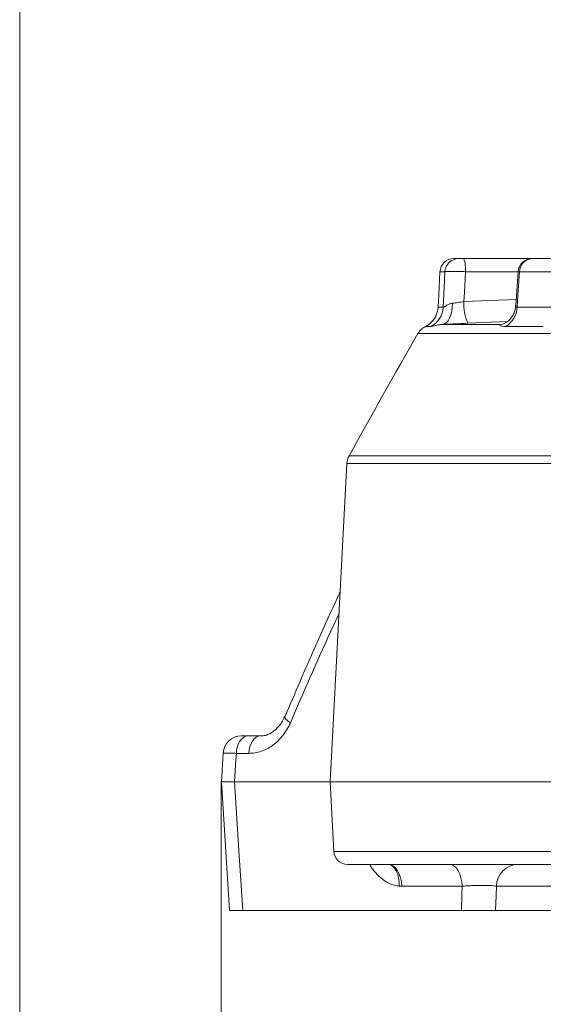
# Model space of a CAD drawing. Header units: millimetres. Extents: x 0 to 8410, y 0 to 5940.
# Tile 137 of 256: x 3323 to 3437, y 2217 to 2432. Entities that reach past the tile are written whole.
import ezdxf

# ---------------------------------------------------------------- set-up
doc = ezdxf.new("R2010")
doc.units = ezdxf.units.MM
doc.header["$LTSCALE"] = 10
doc.styles.add('SLDTEXTSTYLE0', font='TXT', dxfattribs={"width": 0.605})
doc.dimstyles.new('SLDDIMSTYLE6', dxfattribs={"dimtxt": 50, "dimasz": 50, "dimexe": 0, "dimexo": 0.0625, "dimgap": 12.5, "dimtad": 1, "dimtoh": 1, "dimdec": 0, "dimrnd": 1e-09, "dimzin": 12, "dimdsep": 46, "dimtxsty": 'SLDTEXTSTYLE0', "dimsah": 1, "dimcen": 0.09, "dimadec": 0, "dimazin": 0, "dimtfac": 1, "dimtofl": 0, "dimtmove": 0, "dimatfit": 3, "dimfxl": 1, "dimfrac": 2, "dimtolj": 1, "dimtzin": 12, "dimarcsym": 0})

# ---------------------------------------------------------------- blocks, each defined once
blk = doc.blocks.new('*D20')
at = {"color": 7, "linetype": 'Continuous', "lineweight": 0}
for p, q in [((3323.26, 2768.84), (3323.26, 2002.57)), ((3622.91, 2227.14), (3622.91, 2002.57)), ((3323.26, 2017.57), (3622.91, 2017.57))]:
    blk.add_line(p, q, dxfattribs=at)
for centre, start, end in [((3476.63, 2055.93), 153.4349, 206.5651), ((3469.54, 2055.93), 333.4349, 26.5651)]:
    blk.add_arc(centre, 85.76, start, end, dxfattribs=at)
for points in [[(3323.26, 2017.57), (3373.26, 2010.07), (3373.26, 2025.07)], [(3622.91, 2017.57), (3572.91, 2025.07), (3572.91, 2010.07)]]:
    blk.add_solid(points, dxfattribs=at)
at = {"color": 7, "linetype": 'Continuous', "lineweight": 0, "insert": (3415.8, 2082.03), "char_height": 50, "attachment_point": 1, "style": 'SLDTEXTSTYLE0'}
blk.add_mtext('300', dxfattribs=at)
blk = doc.blocks.new('*D24')
at = {"color": 7, "linetype": 'Continuous', "lineweight": 0}
for p, q in [((3367.17, 2265.57), (3367.17, 2102.57)), ((3622.91, 2227.14), (3622.91, 2102.57)), ((3367.17, 2117.57), (3622.91, 2117.57))]:
    blk.add_line(p, q, dxfattribs=at)
for points in [[(3367.17, 2117.57), (3417.17, 2110.07), (3417.17, 2125.07)], [(3622.91, 2117.57), (3572.91, 2125.07), (3572.91, 2110.07)]]:
    blk.add_solid(points, dxfattribs=at)
at = {"color": 7, "linetype": 'Continuous', "lineweight": 0, "insert": (3437.75, 2182.03), "char_height": 50, "attachment_point": 1, "style": 'SLDTEXTSTYLE0'}
blk.add_mtext('256', dxfattribs=at)

msp = doc.modelspace()

# ---------------------------------------------------------------- linework, layer by layer
at = {"color": 7, "linetype": 'Continuous', "lineweight": 0}
for p, q in [((3417.791153, 2379.574764), (3418.849121, 2379.574764)), ((3419.964115, 2379.574764), (3434.800024, 2379.574764)), ((3434.8292, 2379.574764), (3434.883545, 2379.574764)), ((3434.883545, 2379.574764), (3442.48047, 2379.574764)), ((3431.836779, 2376.781348), (3431.317175, 2369.265142)), ((3411.825965, 2364.888433), (3411.879788, 2364.911694)), ((3394.542183, 2334.921676), (3390.907864, 2265.57476)), ((3373.000155, 2275.574758), (3375.714729, 2275.574758)), ((3367.598573, 2271.825518), (3367.206047, 2265.575971)), ((3367.202262, 2265.573304), (3368.967752, 2237.569999)), ((3370.055149, 2265.57476), (3390.907864, 2265.57476)), ((3390.907864, 2265.57476), (3391.7022, 2250.417752)), ((3390.907864, 2265.57476), (3550.161349, 2265.57476)), ((3550.320054, 2247.574759), (3394.698093, 2247.574759)), ((3371.831189, 2237.574759), (3419.455106, 2237.574759)), ((3426.923702, 2237.574759), (3461.758638, 2237.574759))]:
    msp.add_line(p, q, dxfattribs=at)
at = {"color": 8, "linetype": 'Continuous', "lineweight": 0}
for p, q in [((3415.869201, 2376.731771), (3414.795796, 2376.731771)), ((3431.833352, 2376.731771), (3420.329223, 2376.731771)), ((3439.845661, 2376.731771), (3432.137797, 2376.731771)), ((3420.026521, 2370.232481), (3431.415106, 2370.681781)), ((3414.382542, 2368.988443), (3415.509472, 2368.988443)), ((3431.597615, 2368.988443), (3439.68978, 2368.988443)), ((3412.810112, 2364.799577), (3411.668504, 2364.799577)), ((3415.302555, 2365.233901), (3427.83157, 2365.233901)), ((3429.475884, 2365.881476), (3420.873145, 2365.499962)), ((3437.305133, 2364.799577), (3429.107631, 2364.799577)), ((3560.245285, 2363.235894), (3409.995655, 2363.235894)), ((3395.030821, 2336.638171), (3553.440663, 2336.638171)), ((3553.291703, 2334.921676), (3394.542183, 2334.921676)), ((3373.185049, 2271.784104), (3370.448629, 2271.784104)), ((3391.7022, 2250.417752), (3550.84605, 2250.417752)), ((3419.612939, 2242.836439), (3406.465719, 2242.836439)), ((3462.168405, 2242.836439), (3427.081029, 2242.836439))]:
    msp.add_line(p, q, dxfattribs=at)
at = {"color": 7, "linetype": 'Continuous', "lineweight": 0, "flags": 128}
msp.add_lwpolyline([(3414.795796, 2376.731771), (3414.521689, 2371.597502), (3414.382542, 2368.988443)], dxfattribs=at)
at = {"color": 8, "linetype": 'Continuous', "lineweight": 0, "flags": 128}
for points in [[(3415.509472, 2368.988443), (3415.707688, 2373.257134), (3415.869201, 2376.731771)], [(3420.329223, 2376.731771), (3420.118908, 2372.217405), (3420.026521, 2370.232481)], [(3432.137797, 2376.731771), (3431.779529, 2371.597502), (3431.597615, 2368.988443)], [(3417.532156, 2369.858819), (3417.489256, 2368.957269), (3417.364697, 2368.098247), (3417.162637, 2367.310482), (3416.889841, 2366.62035), (3416.555444, 2366.050962), (3416.170637, 2365.621361), (3415.748293, 2365.345928), (3415.302555, 2365.233901)], [(3382.220889, 2278.459493), (3381.815861, 2278.740279), (3381.482805, 2279.008746), (3381.230096, 2279.258154), (3381.064082, 2279.482234), (3380.988921, 2279.675353), (3381.000275, 2279.81789)], [(3370.448629, 2271.784104), (3370.519678, 2272.533979), (3370.679806, 2273.249398), (3370.923291, 2273.904669), (3371.241371, 2274.476256), (3371.622632, 2274.943627), (3372.053365, 2275.289997), (3372.518102, 2275.502923), (3373.000155, 2275.574758)], [(3373.185049, 2271.784104), (3373.255501, 2272.533979), (3373.414273, 2273.249398), (3373.655672, 2273.904669), (3373.971025, 2274.476256), (3374.349008, 2274.943627), (3374.776046, 2275.289997), (3375.236804, 2275.502923), (3375.714729, 2275.574758)], [(3370.448629, 2271.784104), (3370.358537, 2270.362805), (3370.055149, 2265.57476)], [(3370.055149, 2265.57476), (3371.071825, 2249.537747), (3371.831189, 2237.574759)], [(3403.58005, 2247.574759), (3403.985287, 2247.47459), (3404.471884, 2247.19604), (3404.910828, 2246.757517), (3405.286859, 2246.17428), (3405.586864, 2245.466619), (3405.800412, 2244.659156), (3405.920083, 2243.779982), (3405.94172, 2242.859687)], [(3403.63128, 2247.574759), (3404.166783, 2247.484965), (3404.683049, 2247.218807), (3405.16154, 2246.785845), (3405.585061, 2246.201631), (3405.938412, 2245.487147), (3406.208898, 2244.668058), (3406.386788, 2243.773782), (3406.465719, 2242.836439)], [(3416.910107, 2247.574759), (3417.42074, 2247.484965), (3417.91303, 2247.218807), (3418.369303, 2246.785845), (3418.773169, 2246.201631), (3419.1101, 2245.487147), (3419.368024, 2244.668058), (3419.537673, 2243.773782), (3419.612939, 2242.836439)], [(3419.455106, 2237.574759), (3419.551293, 2240.783817), (3419.612939, 2242.836439)], [(3427.081029, 2242.836439), (3427.019576, 2240.783817), (3426.923702, 2237.574759)]]:
    msp.add_lwpolyline(points, dxfattribs=at)
at = {"color": 7, "linetype": 'Continuous', "lineweight": 0}
for centre, radius, start, end in [((3417.791412, 2376.575052), 2.999712, 90.00493794, 177.00522579), ((3434.800034, 2376.574762), 3.000002, 89.99934758, 175.9207119), ((3409.388954, 2369.250092), 5.000438, 337.21408973, 357.00061634), ((3413.461616, 2361.239133), 4, 114.32125251, 150.05347032), ((4709.733114, 1614.448531), 1500, 150.053470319, 151.219215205), ((3398.536693, 2334.712334), 4, 151.2192152, 177), ((3371.556959, 2271.57479), 3.999968, 89.99973494, 176.27017068), ((3394.698091, 2250.574759), 3, 183, 270)]:
    msp.add_arc(centre, radius, start, end, dxfattribs=at)
at = {"color": 8, "linetype": 'Continuous', "lineweight": 0}
for centre, radius, start, end in [((3418.85659, 2376.583718), 2.991056, 90.14308863, 177.16276774), ((3414.325756, 2377.405723), 6.041178, 353.59476839, 21.04141643), ((3435.00534, 2376.709724), 2.867627, 92.43422331, 179.55948708), ((3410.51447, 2369.243103), 5.001489, 297.32205718, 357.0814085), ((3430.144476, 2369.600545), 10.137671, 176.42612725, 203.85915426), ((3426.558342, 2369.149442), 5.041845, 300.37293962, 358.17008609), ((3409.389749, 2369.249544), 4.999493, 297.11623985, 337.21634528), ((3431.954931, 2242.700162), 4.875808, 91.2768031, 178.39839742)]:
    msp.add_arc(centre, radius, start, end, dxfattribs=at)
at = {"color": 7, "linetype": 'Continuous', "lineweight": 0}
for points, knots in [([(3418.849114, 2379.574759), (3418.862882, 2379.574759), (3418.903491, 2379.574759), (3419.02995, 2379.574759), (3419.117262, 2379.574759), (3419.323417, 2379.574759), (3419.443531, 2379.574759), (3419.698331, 2379.574759), (3419.831638, 2379.574759), (3419.964119, 2379.574759)], [0, 0, 0, 0, 0.25, 0.25, 0.5, 0.5, 0.75, 0.75, 1, 1, 1, 1]), ([(3431.283603, 2369.265768), (3431.238999, 2368.911426), (3431.151566, 2368.216845), (3430.748839, 2367.289988), (3430.224427, 2366.528394), (3429.627278, 2365.95273), (3429.02761, 2365.561915), (3428.517788, 2365.344269), (3428.157502, 2365.257606), (3428.051019, 2365.252441), (3428.013186, 2365.250606)], [0, 0, 0, 0, 0.1463620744, 0.2868990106, 0.420234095, 0.5483578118, 0.6744302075, 0.7967822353, 0.9277961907, 1, 1, 1, 1]), ([(3413.983877, 2367.319334), (3413.957771, 2367.245152), (3413.842333, 2366.917126), (3413.525034, 2366.417878), (3413.086152, 2365.862013), (3412.655752, 2365.454013), (3412.294539, 2365.177619), (3412.056439, 2365.022644), (3411.922639, 2364.943156), (3411.832633, 2364.892904), (3411.787788, 2364.870194), (3411.800379, 2364.876279), (3411.804254, 2364.878151)], [0, 0, 0, 0, 0.0539424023, 0.2385307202, 0.4018301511, 0.5405964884, 0.6475055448, 0.7212770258, 0.7756540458, 0.8425225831, 0.9515422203, 1, 1, 1, 1]), ([(3420.873143, 2365.499959), (3419.907976, 2365.453078), (3418.949621, 2365.406852), (3417.52227, 2365.33861), (3417.056445, 2365.316447), (3416.157901, 2365.273945), (3415.722888, 2365.253497), (3415.302555, 2365.233901)], [0, 0, 0, 0, 0.5, 0.5, 0.75, 0.75, 1, 1, 1, 1]), ([(3393.080543, 2307.032126), (3392.882904, 2306.606952), (3389.865497, 2300.1157), (3385.844688, 2291.041155), (3382.141397, 2282.340026), (3381.057317, 2279.792908)], [0, 0, 0, 0, 0.0472312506, 0.7210919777, 1, 1, 1, 1]), ([(3380.983825, 2279.844283), (3380.87405, 2279.582631), (3380.57928, 2278.880036), (3379.925521, 2277.9176), (3379.09267, 2276.995418), (3378.172582, 2276.288266), (3377.220067, 2275.824223), (3376.390708, 2275.587037), (3375.901169, 2275.600721), (3375.719185, 2275.605808)], [0, 0, 0, 0, 0.0895350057, 0.2404216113, 0.3936824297, 0.5519782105, 0.7166373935, 0.8946609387, 1, 1, 1, 1]), ([(3371.581266, 2275.574758), (3371.604296, 2275.574758), (3371.653535, 2275.574758), (3372.202603, 2275.574758), (3372.762175, 2275.574758), (3373.000155, 2275.574758)], [0, 0, 0, 0, 0.33553294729, 0.71740940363, 1, 1, 1, 1]), ([(3370.055149, 2265.57476), (3369.581933, 2265.57476), (3368.465718, 2265.57476), (3367.371137, 2265.57476), (3367.271068, 2265.57476), (3367.224644, 2265.57476)], [0, 0, 0, 0, 0.2829108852, 0.6673255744, 1, 1, 1, 1]), ([(3371.831189, 2237.574759), (3371.202613, 2237.574759), (3369.945438, 2237.574759), (3369.010018, 2237.574759), (3369.033672, 2237.574759), (3369.042585, 2237.574759)], [0, 0, 0, 0, 0.3839220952, 0.7678587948, 1, 1, 1, 1]), ([(3426.923698, 2237.574759), (3426.807776, 2237.574759), (3426.652159, 2237.574759), (3426.264249, 2237.574759), (3426.028851, 2237.574759), (3425.501915, 2237.574759), (3425.207435, 2237.574759), (3424.561848, 2237.574759), (3424.220802, 2237.574759), (3423.5032, 2237.574759), (3423.124171, 2237.574759), (3422.556887, 2237.574759), (3422.36688, 2237.574759), (3421.985029, 2237.574759), (3421.792007, 2237.574759), (3421.219211, 2237.574759), (3420.848413, 2237.574759), (3420.12852, 2237.574759), (3419.779532, 2237.574759), (3419.455101, 2237.574759)], [0, 0, 0, 0, 0.125, 0.125, 0.25, 0.25, 0.375, 0.375, 0.5, 0.5, 0.625, 0.625, 0.6875, 0.6875, 0.75, 0.75, 0.875, 0.875, 1, 1, 1, 1])]:
    msp.add_open_spline(points, degree=3, knots=knots, dxfattribs=at)
at = {"color": 8, "linetype": 'Continuous', "lineweight": 0}
for points, knots in [([(3420.329226, 2376.731767), (3420.064537, 2376.742409), (3419.801102, 2376.751834), (3419.276636, 2376.768351), (3419.012743, 2376.7755), (3418.503752, 2376.786942), (3418.259045, 2376.79126), (3417.789097, 2376.797106), (3417.563282, 2376.798599), (3417.151163, 2376.79861), (3416.962114, 2376.797174), (3416.61906, 2376.791333), (3416.468949, 2376.786973), (3416.215458, 2376.775621), (3416.110472, 2376.768541), (3415.951252, 2376.751886), (3415.897262, 2376.742409), (3415.869207, 2376.731767)], [0, 0, 0, 0, 0.125, 0.125, 0.25, 0.25, 0.375, 0.375, 0.5, 0.5, 0.625, 0.625, 0.75, 0.75, 0.875, 0.875, 1, 1, 1, 1]), ([(3432.137797, 2376.731771), (3431.970449, 2376.749463), (3431.764492, 2376.771236), (3431.834264, 2376.779111), (3431.847344, 2376.780588)], [0, 0, 0, 0, 0.8125414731, 1, 1, 1, 1]), ([(3415.509473, 2368.988443), (3415.542643, 2368.966918), (3415.616892, 2368.994493), (3415.785799, 2369.091926), (3415.851309, 2369.133229), (3415.996583, 2369.225482), (3416.076369, 2369.276422), (3416.336628, 2369.435072), (3416.540307, 2369.550072), (3416.996649, 2369.74422), (3417.248388, 2369.824619), (3417.532155, 2369.858821)], [0, 0, 0, 0, 0.25, 0.25, 0.375, 0.375, 0.5, 0.5, 0.75, 0.75, 1, 1, 1, 1]), ([(3417.532155, 2369.858821), (3417.721634, 2369.881659), (3417.91746, 2369.9069), (3418.321298, 2369.96195), (3418.530398, 2369.991923), (3419.16949, 2370.087808), (3419.597195, 2370.157401), (3420.026525, 2370.232479)], [0, 0, 0, 0, 0.25, 0.25, 0.5, 0.5, 1, 1, 1, 1]), ([(3431.337694, 2369.256336), (3431.319158, 2369.196297), (3431.269727, 2369.036188), (3431.42922, 2368.968598), (3431.570264, 2368.985219), (3431.597615, 2368.988443)], [0, 0, 0, 0, 0.3259732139, 0.8692891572, 1, 1, 1, 1]), ([(3411.668504, 2364.799577), (3411.656351, 2364.808014), (3411.642036, 2364.817952), (3411.849999, 2364.89433), (3411.881412, 2364.905867)], [0, 0, 0, 0, 0.8489470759, 1, 1, 1, 1]), ([(3415.302555, 2365.233901), (3414.914563, 2365.217782), (3414.593641, 2365.170997), (3414.033358, 2365.069008), (3413.797491, 2365.012805), (3413.398653, 2364.914769), (3413.234805, 2364.872459), (3412.973869, 2364.814956), (3412.87626, 2364.799572), (3412.810105, 2364.799572)], [0, 0, 0, 0, 0.25, 0.25, 0.5, 0.5, 0.75, 0.75, 1, 1, 1, 1]), ([(3429.107634, 2364.799572), (3428.857153, 2364.799572), (3428.637022, 2364.814959), (3428.260309, 2364.872561), (3428.104, 2364.914855), (3427.867859, 2365.012842), (3427.78681, 2365.069114), (3427.72338, 2365.170995), (3427.738902, 2365.217775), (3427.831571, 2365.233901)], [0, 0, 0, 0, 0.25, 0.25, 0.5, 0.5, 0.75, 0.75, 1, 1, 1, 1]), ([(3392.831485, 2302.279736), (3392.20763, 2300.935638), (3388.547716, 2293.05033), (3385.089572, 2285.075208), (3382.220889, 2278.459493)], [0, 0, 0, 0, 0.17045595, 1, 1, 1, 1]), ([(3382.220892, 2278.459491), (3381.774084, 2277.425201), (3381.220838, 2276.495238), (3380.40546, 2275.455283), (3380.235351, 2275.252769), (3379.886527, 2274.865111), (3379.707883, 2274.679901), (3379.15974, 2274.149241), (3378.778087, 2273.828646), (3378.182058, 2273.396282), (3377.979442, 2273.260279), (3377.566288, 2273.004656), (3377.355678, 2272.885095), (3376.721257, 2272.555929), (3376.29185, 2272.373724), (3375.420799, 2272.080812), (3374.979152, 2271.970113), (3374.083542, 2271.821327), (3373.633697, 2271.784103), (3373.185054, 2271.784103)], [0, 0, 0, 0, 0.25, 0.25, 0.3125, 0.3125, 0.375, 0.375, 0.5, 0.5, 0.5625, 0.5625, 0.625, 0.625, 0.75, 0.75, 0.875, 0.875, 1, 1, 1, 1]), ([(3370.448629, 2271.784104), (3369.973436, 2271.795362), (3368.855909, 2271.821839), (3367.763854, 2271.839056), (3367.664596, 2271.828914), (3367.61863, 2271.824218)], [0, 0, 0, 0, 0.2842842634, 0.66856062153, 1, 1, 1, 1]), ([(3405.94172, 2242.859687), (3405.579239, 2242.912333), (3404.407531, 2243.082509), (3402.737681, 2243.91899), (3401.132098, 2245.337694), (3400.099352, 2246.519309), (3399.618237, 2247.334532), (3399.476464, 2247.574759)], [0, 0, 0, 0, 0.1418242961, 0.4584428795, 0.6821741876, 0.9063443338, 1, 1, 1, 1]), ([(3427.081027, 2242.836439), (3426.966947, 2242.862703), (3426.809907, 2242.886683), (3426.423195, 2242.928394), (3426.194406, 2242.946205), (3425.796692, 2242.968236), (3425.655238, 2242.974755), (3425.36123, 2242.985872), (3425.207847, 2242.990519), (3424.72868, 2243.001745), (3424.379154, 2243.005596), (3423.659143, 2243.005532), (3423.287356, 2243.001762), (3422.519586, 2242.986547), (3422.135607, 2242.97531), (3421.377045, 2242.946144), (3420.997012, 2242.927896), (3420.278875, 2242.886206), (3419.937046, 2242.862693), (3419.612933, 2242.836439)], [0, 0, 0, 0, 0.125, 0.125, 0.25, 0.25, 0.3125, 0.3125, 0.375, 0.375, 0.5, 0.5, 0.625, 0.625, 0.75, 0.75, 0.875, 0.875, 1, 1, 1, 1])]:
    msp.add_open_spline(points, degree=3, knots=knots, dxfattribs=at)
msp.add_open_spline([(3406.46572, 2242.836439), (3406.290975, 2242.836439), (3406.116309, 2242.844178), (3405.941723, 2242.859686)], degree=3, dxfattribs=at)

# ---------------------------------------------------------------- dimensions: what is measured, and where the dimension line sits
at = {"color": 7, "linetype": 'Continuous', "lineweight": 0}
dim = msp.add_linear_dim(base=(3622.907857, 2017.574759), p1=(3323.263952, 2768.841284), p2=(3622.907857, 2227.139992), text='(<>)', dimstyle='SLDDIMSTYLE6', dxfattribs=at)
dim.commit()
dim.dimension.update_dxf_attribs({"geometry": '*D20', "text_midpoint": (3473.085905, 2017.574759), "dimtype": 160})
dim = msp.add_linear_dim(base=(3622.907857, 2117.574759), p1=(3367.171737, 2265.574759), p2=(3622.907857, 2227.139992), dimstyle='SLDDIMSTYLE6', dxfattribs=at)
dim.commit()
dim.dimension.update_dxf_attribs({"geometry": '*D24', "text_midpoint": (3495.039797, 2117.574759), "dimtype": 160})

doc.saveas('drawing.dxf')
